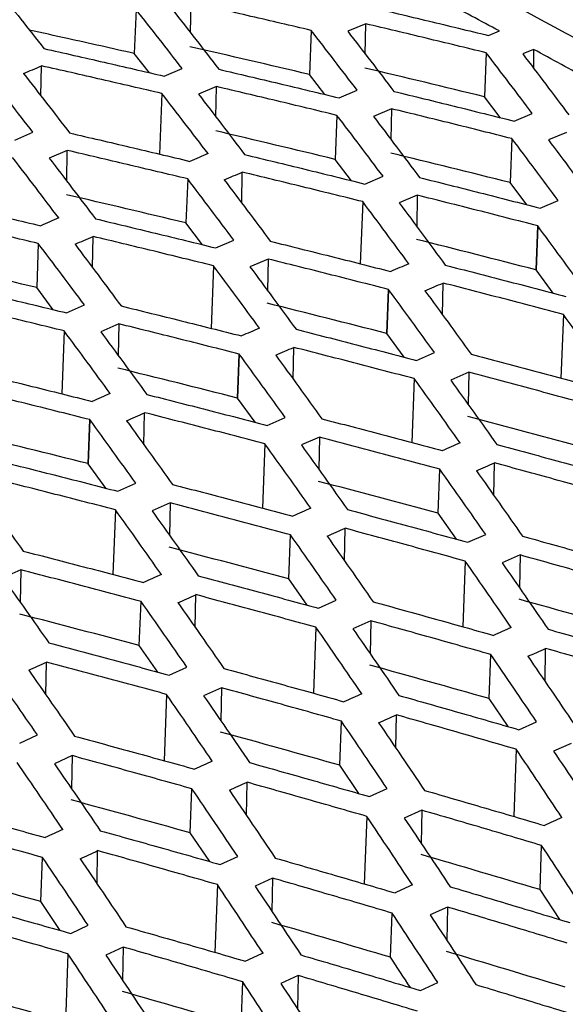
# Model space of a CAD drawing. Header units: millimetres. Extents: x -0.44 to 1.31, y -0.87 to 1.29.
# Tile 104 of 182: x 1.0707 to 1.0815, y -0.4769 to -0.4572. Entities that reach past the tile are written whole.
import ezdxf

# ---------------------------------------------------------------- set-up
doc = ezdxf.new("R2010")
doc.units = ezdxf.units.MM

msp = doc.modelspace()

# ---------------------------------------------------------------- linework, layer by layer
at = {"color": 7, "linetype": 'Continuous', "lineweight": 25}
for p, q in [((1.074069, -0.456878), (1.074058, -0.457474)), ((1.072977, -0.457016), (1.072943, -0.457895)), ((1.077562, -0.457302), (1.077202, -0.457452)), ((1.07755, -0.457905), (1.077562, -0.457302)), ((1.076471, -0.457434), (1.076437, -0.458312)), ((1.08001, -0.457535), (1.080227, -0.457445)), ((1.073243, -0.458278), (1.072943, -0.457895)), ((1.079964, -0.45788), (1.07993, -0.458758)), ((1.080911, -0.457813), (1.080693, -0.457904)), ((1.080911, -0.457813), (1.080907, -0.458186)), ((1.07108, -0.45874), (1.071091, -0.45814)), ((1.073539, -0.458346), (1.073898, -0.458193)), ((1.076746, -0.458712), (1.076437, -0.458312)), ((1.073493, -0.458692), (1.073446, -0.459902)), ((1.074584, -0.458554), (1.074224, -0.458707)), ((1.074572, -0.459162), (1.074584, -0.458554)), ((1.077032, -0.45878), (1.077392, -0.458629)), ((1.080246, -0.459174), (1.07993, -0.458758)), ((1.078076, -0.458997), (1.077715, -0.459149)), ((1.078076, -0.458997), (1.078064, -0.459611)), ((1.076986, -0.459128), (1.076953, -0.460006)), ((1.080524, -0.459243), (1.080885, -0.459092)), ((1.070561, -0.459621), (1.07092, -0.459466)), ((1.081567, -0.459467), (1.081206, -0.459618)), ((1.080479, -0.459592), (1.080445, -0.46047)), ((1.071605, -0.459827), (1.071246, -0.459982)), ((1.071594, -0.460438), (1.071605, -0.459827)), ((1.077274, -0.460431), (1.076953, -0.460006)), ((1.075086, -0.460878), (1.075098, -0.46026)), ((1.074008, -0.460395), (1.073974, -0.461274)), ((1.077546, -0.460498), (1.077907, -0.460344)), ((1.080774, -0.46091), (1.080445, -0.46047)), ((1.077501, -0.460849), (1.077453, -0.46209)), ((1.07859, -0.46072), (1.078228, -0.460873)), ((1.07859, -0.46072), (1.078578, -0.461344)), ((1.081038, -0.460977), (1.081399, -0.460825)), ((1.074301, -0.461708), (1.073974, -0.461274)), ((1.080992, -0.461331), (1.080958, -0.46221)), ((1.080993, -0.461332), (1.080959, -0.46221)), ((1.08096, -0.46221), (1.080993, -0.461332)), ((1.072107, -0.462164), (1.072119, -0.461543)), ((1.074568, -0.461772), (1.074928, -0.461617)), ((1.071028, -0.461684), (1.070995, -0.462562)), ((1.075611, -0.461993), (1.07525, -0.462148)), ((1.075611, -0.461993), (1.075599, -0.462621)), ((1.074522, -0.462127), (1.074474, -0.463376)), ((1.0813, -0.462675), (1.08096, -0.46221)), ((1.071326, -0.463004), (1.070995, -0.462562)), ((1.078014, -0.462599), (1.07798, -0.463478)), ((1.07798, -0.463478), (1.078014, -0.4626)), ((1.077981, -0.463478), (1.078015, -0.4626)), ((1.079092, -0.463105), (1.079104, -0.462472)), ((1.071589, -0.463067), (1.071949, -0.46291)), ((1.081506, -0.4631), (1.081457, -0.464368)), ((1.072633, -0.463286), (1.072273, -0.463444)), ((1.072633, -0.463286), (1.07262, -0.463917)), ((1.071542, -0.463426), (1.071494, -0.464682)), ((1.078326, -0.463952), (1.077981, -0.463478)), ((1.076113, -0.464392), (1.076125, -0.463755)), ((1.075034, -0.463887), (1.075001, -0.464766)), ((1.075001, -0.464766), (1.075035, -0.463888)), ((1.075002, -0.464767), (1.075036, -0.463888)), ((1.078573, -0.464015), (1.078934, -0.46386)), ((1.078527, -0.464378), (1.078478, -0.465654)), ((1.079616, -0.464251), (1.079256, -0.464407)), ((1.079616, -0.464251), (1.079604, -0.464893)), ((1.075352, -0.465248), (1.075002, -0.464767)), ((1.073134, -0.465698), (1.073147, -0.465058)), ((1.075594, -0.46531), (1.075954, -0.465153)), ((1.072054, -0.465196), (1.072021, -0.466074)), ((1.072021, -0.466075), (1.072055, -0.465196)), ((1.072022, -0.466075), (1.072056, -0.465196)), ((1.076638, -0.465545), (1.076278, -0.465702)), ((1.076638, -0.465545), (1.076625, -0.466189)), ((1.075547, -0.465676), (1.075498, -0.46696)), ((1.072375, -0.466564), (1.072022, -0.466075)), ((1.080116, -0.466708), (1.080129, -0.466059)), ((1.079004, -0.467063), (1.079038, -0.466184)), ((1.072615, -0.466625), (1.072974, -0.466465)), ((1.073659, -0.466858), (1.0733, -0.467018)), ((1.073659, -0.466858), (1.073646, -0.467505)), ((1.072567, -0.466995), (1.072517, -0.468286)), ((1.079369, -0.467581), (1.079004, -0.467063)), ((1.076024, -0.468371), (1.076058, -0.467492)), ((1.077137, -0.468014), (1.07715, -0.467363)), ((1.079596, -0.467643), (1.079955, -0.467486)), ((1.08064, -0.467895), (1.080282, -0.468052)), ((1.08064, -0.467895), (1.080627, -0.46855)), ((1.079548, -0.468018), (1.079498, -0.469328)), ((1.070679, -0.468192), (1.070322, -0.468353)), ((1.070679, -0.468192), (1.070667, -0.46884)), ((1.076393, -0.468897), (1.076024, -0.468371)), ((1.074158, -0.469339), (1.07417, -0.468686)), ((1.073043, -0.4697), (1.073077, -0.468821)), ((1.076617, -0.468957), (1.076974, -0.468799)), ((1.077661, -0.469209), (1.077304, -0.469367)), ((1.077661, -0.469209), (1.077648, -0.469865)), ((1.076568, -0.469337), (1.076517, -0.470653)), ((1.073415, -0.470232), (1.073043, -0.4697)), ((1.080023, -0.47076), (1.080057, -0.46988)), ((1.081138, -0.470419), (1.081151, -0.469759)), ((1.071178, -0.470684), (1.071191, -0.470031)), ((1.073637, -0.470292), (1.073992, -0.470131)), ((1.074681, -0.470543), (1.074327, -0.470703)), ((1.074681, -0.470543), (1.074669, -0.471201)), ((1.073586, -0.470675), (1.073536, -0.471998)), ((1.080404, -0.471319), (1.080023, -0.47076)), ((1.077042, -0.472088), (1.077076, -0.471209)), ((1.078159, -0.471744), (1.078172, -0.471083)), ((1.080616, -0.47138), (1.08097, -0.471223)), ((1.070656, -0.471646), (1.07101, -0.471484)), ((1.081661, -0.471652), (1.081309, -0.471809)), ((1.080565, -0.471771), (1.080513, -0.473111)), ((1.071702, -0.471897), (1.071349, -0.472059)), ((1.071702, -0.471897), (1.071689, -0.472555)), ((1.077426, -0.472654), (1.077042, -0.472088)), ((1.075179, -0.473089), (1.075192, -0.472427)), ((1.074061, -0.473438), (1.074094, -0.472558)), ((1.077636, -0.472714), (1.077988, -0.472555)), ((1.078682, -0.472986), (1.078331, -0.473144)), ((1.078682, -0.472986), (1.078669, -0.47365)), ((1.077583, -0.473109), (1.077532, -0.474456)), ((1.074447, -0.474009), (1.074061, -0.473438)), ((1.072199, -0.474454), (1.072212, -0.473792)), ((1.081038, -0.474569), (1.081071, -0.473689)), ((1.071078, -0.474807), (1.071112, -0.473927)), ((1.074656, -0.474068), (1.075006, -0.473908)), ((1.075702, -0.47434), (1.075353, -0.4745)), ((1.075702, -0.47434), (1.075689, -0.475005)), ((1.074601, -0.474468), (1.07455, -0.475821)), ((1.081432, -0.475167), (1.081038, -0.474569)), ((1.071466, -0.475384), (1.071078, -0.474807)), ((1.079192, -0.474917), (1.078844, -0.475075)), ((1.079192, -0.474917), (1.079179, -0.475583)), ((1.078056, -0.475918), (1.07809, -0.475038)), ((1.071675, -0.475442), (1.072022, -0.475281)), ((1.072722, -0.475715), (1.072375, -0.475876)), ((1.072722, -0.475715), (1.072709, -0.476379)), ((1.071619, -0.475848), (1.071567, -0.477205)), ((1.076212, -0.476281), (1.075866, -0.476441)), ((1.076212, -0.476281), (1.076199, -0.476947)), ((1.075073, -0.477288), (1.075107, -0.476407)), ((1.078653, -0.476581), (1.078998, -0.476423))]:
    msp.add_line(p, q, dxfattribs=at)
for points, knots in [([(1.220002, -0.433911), (1.196939, -0.43888), (1.173615, -0.445461), (1.126734, -0.461765), (1.103176, -0.471488), (1.079648, -0.482721)], [0, 0, 0, 0, 0.5, 0.5, 1, 1, 1, 1]), ([(1.071977, -0.452576), (1.074194, -0.453651), (1.076411, -0.45477), (1.080847, -0.457092), (1.083065, -0.458296), (1.089713, -0.462031), (1.094139, -0.464688), (1.098558, -0.467512)], [0, 0, 0, 0, 0.25, 0.25, 0.5, 0.5, 1, 1, 1, 1]), ([(1.080227, -0.457445), (1.079858, -0.457248), (1.07912, -0.456853), (1.078013, -0.456269), (1.077275, -0.455886), (1.076905, -0.455694)], [0, 0, 0, 0, 0.333139, 0.666469, 1, 1, 1, 1]), ([(1.07022, -0.456633), (1.070373, -0.456826), (1.07068, -0.457211), (1.070986, -0.457601), (1.071139, -0.457796)], [0, 0, 0, 0, 0.500497, 1, 1, 1, 1]), ([(1.076471, -0.457434), (1.076071, -0.45734), (1.07527, -0.457152), (1.07447, -0.456969), (1.074069, -0.456878)], [0, 0, 0, 0, 0.499601, 1, 1, 1, 1]), ([(1.073898, -0.458193), (1.073745, -0.457996), (1.073438, -0.457601), (1.073131, -0.457211), (1.072977, -0.457016)], [0, 0, 0, 0, 0.499551, 1, 1, 1, 1]), ([(1.073711, -0.457028), (1.073865, -0.457224), (1.074171, -0.457615), (1.074477, -0.458011), (1.07463, -0.458209)], [0, 0, 0, 0, 0.500442, 1, 1, 1, 1]), ([(1.077608, -0.456959), (1.078009, -0.457054), (1.078809, -0.457244), (1.07961, -0.457438), (1.08001, -0.457535)], [0, 0, 0, 0, 0.500331, 1, 1, 1, 1]), ([(1.079964, -0.45788), (1.079564, -0.457783), (1.078763, -0.457588), (1.077962, -0.457397), (1.077562, -0.457302)], [0, 0, 0, 0, 0.499681, 1, 1, 1, 1]), ([(1.06087, -0.488072), (1.061959, -0.487918), (1.064157, -0.487608), (1.067484, -0.487149), (1.070869, -0.48669), (1.074265, -0.48624), (1.076812, -0.485908), (1.078351, -0.485712), (1.078909, -0.48564), (1.079729, -0.485511), (1.080926, -0.485254), (1.082149, -0.484856), (1.082895, -0.484543), (1.08323, -0.484384), (1.083443, -0.484282), (1.083799, -0.484113), (1.084317, -0.483866), (1.084955, -0.483563), (1.085594, -0.483261), (1.087724, -0.482254), (1.094752, -0.478971), (1.102932, -0.475303), (1.110768, -0.471928), (1.114856, -0.470199), (1.118943, -0.4685), (1.12303, -0.466832), (1.127115, -0.465195), (1.131199, -0.46359), (1.135282, -0.462015), (1.139363, -0.460473), (1.143442, -0.45896), (1.14616, -0.457977), (1.147519, -0.457486)], [0, 0, 0, 0, 0.030446, 0.061437, 0.092974, 0.125056, 0.156321, 0.164137, 0.168038, 0.171917, 0.187328, 0.202868, 0.210653, 0.213204, 0.215118, 0.218468, 0.226284, 0.2341, 0.241916, 0.249732, 0.312266, 0.499829, 0.549846, 0.599863, 0.64988, 0.699897, 0.749914, 0.799931, 0.849949, 0.899966, 0.949983, 1, 1, 1, 1]), ([(1.072943, -0.457895), (1.072498, -0.457794), (1.0718, -0.457637), (1.071102, -0.457484), (1.070848, -0.457428)], [0, 0, 0, 0, 0.637267, 1, 1, 1, 1]), ([(1.077392, -0.458629), (1.077239, -0.458428), (1.076932, -0.458028), (1.076625, -0.457632), (1.076471, -0.457434)], [0, 0, 0, 0, 0.499632, 1, 1, 1, 1]), ([(1.077202, -0.457452), (1.077356, -0.457651), (1.077662, -0.458047), (1.077969, -0.458449), (1.078122, -0.45865)], [0, 0, 0, 0, 0.500356, 1, 1, 1, 1]), ([(1.071139, -0.457796), (1.071539, -0.457886), (1.072339, -0.458067), (1.07314, -0.458253), (1.073539, -0.458346)], [0, 0, 0, 0, 0.500402, 1, 1, 1, 1]), ([(1.080885, -0.459092), (1.080732, -0.458889), (1.080425, -0.458482), (1.080118, -0.458081), (1.079964, -0.45788)], [0, 0, 0, 0, 0.499743, 1, 1, 1, 1]), ([(1.080693, -0.457904), (1.080847, -0.458105), (1.081153, -0.458507), (1.08146, -0.458914), (1.081613, -0.459118)], [0, 0, 0, 0, 0.5002393, 1, 1, 1, 1]), ([(1.084233, -0.459642), (1.083864, -0.459436), (1.083126, -0.459024), (1.082018, -0.458414), (1.08128, -0.458014), (1.080911, -0.457813)], [0, 0, 0, 0, 0.333244, 0.666574, 1, 1, 1, 1]), ([(1.07092, -0.459466), (1.070766, -0.459268), (1.070459, -0.458872), (1.070152, -0.45848), (1.069998, -0.458284)], [0, 0, 0, 0, 0.499553, 1, 1, 1, 1]), ([(1.070733, -0.458293), (1.070887, -0.45849), (1.071193, -0.458883), (1.071499, -0.45928), (1.071652, -0.459479)], [0, 0, 0, 0, 0.500441, 1, 1, 1, 1]), ([(1.073493, -0.458692), (1.073093, -0.458599), (1.072292, -0.458413), (1.071492, -0.458231), (1.071091, -0.45814)], [0, 0, 0, 0, 0.499605, 1, 1, 1, 1]), ([(1.07463, -0.458209), (1.075031, -0.458303), (1.075832, -0.458491), (1.076632, -0.458684), (1.077032, -0.45878)], [0, 0, 0, 0, 0.500325, 1, 1, 1, 1]), ([(1.074414, -0.459891), (1.074261, -0.45969), (1.073954, -0.459288), (1.073647, -0.458891), (1.073493, -0.458692)], [0, 0, 0, 0, 0.4996317, 1, 1, 1, 1]), ([(1.076986, -0.459128), (1.076586, -0.459031), (1.075785, -0.458838), (1.074984, -0.458649), (1.074584, -0.458554)], [0, 0, 0, 0, 0.499687, 1, 1, 1, 1]), ([(1.078122, -0.45865), (1.078522, -0.458747), (1.079323, -0.458943), (1.080124, -0.459143), (1.080524, -0.459243)], [0, 0, 0, 0, 0.500219, 1, 1, 1, 1]), ([(1.074224, -0.458707), (1.074378, -0.458906), (1.074684, -0.459305), (1.074991, -0.459708), (1.075144, -0.45991)], [0, 0, 0, 0, 0.500358, 1, 1, 1, 1]), ([(1.080479, -0.459592), (1.080078, -0.459491), (1.079278, -0.459291), (1.078477, -0.459095), (1.078076, -0.458997)], [0, 0, 0, 0, 0.499798, 1, 1, 1, 1]), ([(1.077907, -0.460344), (1.077754, -0.460141), (1.077447, -0.459733), (1.07714, -0.459329), (1.076986, -0.459128)], [0, 0, 0, 0, 0.499739, 1, 1, 1, 1]), ([(1.077715, -0.459149), (1.077869, -0.459351), (1.078175, -0.459755), (1.078482, -0.460164), (1.078635, -0.460368)], [0, 0, 0, 0, 0.5002441, 1, 1, 1, 1]), ([(1.071652, -0.459479), (1.072053, -0.459572), (1.072853, -0.459759), (1.073654, -0.45995), (1.074054, -0.460045)], [0, 0, 0, 0, 0.5003225, 1, 1, 1, 1]), ([(1.081399, -0.460825), (1.081246, -0.460619), (1.080939, -0.460205), (1.080632, -0.459796), (1.080479, -0.459592)], [0, 0, 0, 0, 0.499879, 1, 1, 1, 1]), ([(1.081206, -0.459618), (1.081359, -0.459822), (1.081666, -0.460232), (1.081973, -0.460647), (1.082126, -0.460854)], [0, 0, 0, 0, 0.498791, 1, 1, 1, 1]), ([(1.074008, -0.460395), (1.073608, -0.4603), (1.072807, -0.460108), (1.072006, -0.459921), (1.071605, -0.459827)], [0, 0, 0, 0, 0.499688, 1, 1, 1, 1]), ([(1.071435, -0.461174), (1.071281, -0.460972), (1.070975, -0.460568), (1.070668, -0.460169), (1.070514, -0.45997)], [0, 0, 0, 0, 0.499636, 1, 1, 1, 1]), ([(1.071246, -0.459982), (1.0714, -0.460182), (1.071706, -0.460583), (1.072013, -0.460987), (1.072166, -0.46119)], [0, 0, 0, 0, 0.500355, 1, 1, 1, 1]), ([(1.075144, -0.45991), (1.075544, -0.460006), (1.076345, -0.4602), (1.077146, -0.460398), (1.077546, -0.460498)], [0, 0, 0, 0, 0.500215, 1, 1, 1, 1]), ([(1.077501, -0.460849), (1.0771, -0.46075), (1.076299, -0.460551), (1.075498, -0.460357), (1.075098, -0.46026)], [0, 0, 0, 0, 0.499801, 1, 1, 1, 1]), ([(1.074928, -0.461617), (1.074775, -0.461412), (1.074468, -0.461003), (1.074161, -0.460598), (1.074008, -0.460395)], [0, 0, 0, 0, 0.499741, 1, 1, 1, 1]), ([(1.074737, -0.460414), (1.074891, -0.460617), (1.075197, -0.461022), (1.075504, -0.461433), (1.075657, -0.461638)], [0, 0, 0, 0, 0.500244, 1, 1, 1, 1]), ([(1.078635, -0.460368), (1.079036, -0.460468), (1.079837, -0.460669), (1.080637, -0.460875), (1.081038, -0.460977)], [0, 0, 0, 0, 0.5000782, 1, 1, 1, 1]), ([(1.068674, -0.460769), (1.069075, -0.460861), (1.069875, -0.461046), (1.070675, -0.461235), (1.071075, -0.46133)], [0, 0, 0, 0, 0.500326, 1, 1, 1, 1]), ([(1.078421, -0.462088), (1.078267, -0.46188), (1.077961, -0.461465), (1.077654, -0.461055), (1.077501, -0.460849)], [0, 0, 0, 0, 0.499878, 1, 1, 1, 1]), ([(1.080993, -0.461332), (1.080591, -0.461228), (1.07979, -0.461022), (1.078989, -0.46082), (1.07859, -0.46072)], [0, 0, 0, 0, 0.501258, 1, 1, 1, 1]), ([(1.078228, -0.460873), (1.078381, -0.461078), (1.078688, -0.46149), (1.078995, -0.461906), (1.079149, -0.462114)], [0, 0, 0, 0, 0.4987397, 1, 1, 1, 1]), ([(1.071028, -0.461684), (1.070628, -0.461589), (1.069828, -0.461399), (1.069027, -0.461213), (1.068627, -0.461121)], [0, 0, 0, 0, 0.499683, 1, 1, 1, 1]), ([(1.072166, -0.46119), (1.072566, -0.461286), (1.073367, -0.461478), (1.074167, -0.461674), (1.074568, -0.461772)], [0, 0, 0, 0, 0.500217, 1, 1, 1, 1]), ([(1.081913, -0.462587), (1.08176, -0.462377), (1.081454, -0.461957), (1.081147, -0.46154), (1.080993, -0.461332)], [0, 0, 0, 0, 0.498742, 1, 1, 1, 1]), ([(1.074522, -0.462127), (1.074121, -0.462029), (1.073321, -0.461832), (1.07252, -0.461639), (1.072119, -0.461543)], [0, 0, 0, 0, 0.499799, 1, 1, 1, 1]), ([(1.075657, -0.461638), (1.076058, -0.461738), (1.076858, -0.461937), (1.077659, -0.46214), (1.078059, -0.462242)], [0, 0, 0, 0, 0.500077, 1, 1, 1, 1]), ([(1.071949, -0.46291), (1.071795, -0.462704), (1.071489, -0.462293), (1.071182, -0.461887), (1.071028, -0.461684)], [0, 0, 0, 0, 0.499747, 1, 1, 1, 1]), ([(1.07176, -0.461699), (1.071913, -0.461903), (1.072219, -0.46231), (1.072526, -0.462722), (1.072679, -0.462928)], [0, 0, 0, 0, 0.500238, 1, 1, 1, 1]), ([(1.078014, -0.4626), (1.077613, -0.462497), (1.076812, -0.462292), (1.076011, -0.462092), (1.075611, -0.461993)], [0, 0, 0, 0, 0.501266, 1, 1, 1, 1]), ([(1.075441, -0.463371), (1.075288, -0.463162), (1.074982, -0.462746), (1.074675, -0.462333), (1.074522, -0.462127)], [0, 0, 0, 0, 0.499881, 1, 1, 1, 1]), ([(1.07525, -0.462148), (1.075403, -0.462354), (1.07571, -0.462767), (1.076017, -0.463185), (1.07617, -0.463394)], [0, 0, 0, 0, 0.4986818, 1, 1, 1, 1]), ([(1.079149, -0.462115), (1.07955, -0.462218), (1.080351, -0.462424), (1.081152, -0.462635), (1.081552, -0.462741)], [0, 0, 0, 0, 0.50126, 1, 1, 1, 1]), ([(1.069187, -0.462489), (1.069588, -0.462585), (1.070388, -0.462775), (1.071189, -0.46297), (1.071589, -0.463067)], [0, 0, 0, 0, 0.500223, 1, 1, 1, 1]), ([(1.078934, -0.46386), (1.078781, -0.463649), (1.078475, -0.463227), (1.078168, -0.462809), (1.078015, -0.4626)], [0, 0, 0, 0, 0.4987335, 1, 1, 1, 1]), ([(1.081506, -0.4631), (1.081106, -0.462994), (1.080305, -0.462782), (1.079504, -0.462575), (1.079104, -0.462472)], [0, 0, 0, 0, 0.500122, 1, 1, 1, 1]), ([(1.078743, -0.462626), (1.078896, -0.462835), (1.079203, -0.463254), (1.079509, -0.463677), (1.079663, -0.463889)], [0, 0, 0, 0, 0.499923, 1, 1, 1, 1]), ([(1.071542, -0.463426), (1.071142, -0.463328), (1.070341, -0.463132), (1.069541, -0.462942), (1.06914, -0.462846)], [0, 0, 0, 0, 0.499792, 1, 1, 1, 1]), ([(1.072679, -0.462928), (1.073079, -0.463027), (1.07388, -0.463224), (1.07468, -0.463426), (1.075081, -0.463527)], [0, 0, 0, 0, 0.500082, 1, 1, 1, 1]), ([(1.082424, -0.464376), (1.082271, -0.464162), (1.081965, -0.463735), (1.081659, -0.463312), (1.081506, -0.4631)], [0, 0, 0, 0, 0.500199, 1, 1, 1, 1]), ([(1.075035, -0.463888), (1.074634, -0.463786), (1.073833, -0.463583), (1.073032, -0.463385), (1.072633, -0.463286)], [0, 0, 0, 0, 0.501269, 1, 1, 1, 1]), ([(1.076171, -0.463395), (1.076572, -0.463497), (1.077373, -0.463702), (1.078174, -0.463911), (1.078573, -0.464015)], [0, 0, 0, 0, 0.501318, 1, 1, 1, 1]), ([(1.072461, -0.464673), (1.072308, -0.464464), (1.072002, -0.464046), (1.071695, -0.463632), (1.071542, -0.463426)], [0, 0, 0, 0, 0.49989, 1, 1, 1, 1]), ([(1.072273, -0.463444), (1.072425, -0.46365), (1.072732, -0.464065), (1.073039, -0.464484), (1.073192, -0.464694)], [0, 0, 0, 0, 0.498623, 1, 1, 1, 1]), ([(1.078527, -0.464378), (1.078127, -0.464273), (1.077326, -0.464063), (1.076526, -0.463858), (1.076125, -0.463755)], [0, 0, 0, 0, 0.500119, 1, 1, 1, 1]), ([(1.075954, -0.465153), (1.075802, -0.464941), (1.075495, -0.464517), (1.075189, -0.464098), (1.075035, -0.463888)], [0, 0, 0, 0, 0.498731, 1, 1, 1, 1]), ([(1.075765, -0.463912), (1.075918, -0.464122), (1.076225, -0.464542), (1.076531, -0.464966), (1.076684, -0.465179)], [0, 0, 0, 0, 0.499918, 1, 1, 1, 1]), ([(1.079663, -0.463889), (1.080063, -0.463994), (1.080863, -0.464206), (1.081663, -0.464422), (1.082064, -0.46453)], [0, 0, 0, 0, 0.499756, 1, 1, 1, 1]), ([(1.069701, -0.464238), (1.070101, -0.464336), (1.070901, -0.464531), (1.071701, -0.464732), (1.072101, -0.464832)], [0, 0, 0, 0, 0.500091, 1, 1, 1, 1]), ([(1.079445, -0.465659), (1.079292, -0.465444), (1.078986, -0.465015), (1.07868, -0.46459), (1.078527, -0.464378)], [0, 0, 0, 0, 0.500201, 1, 1, 1, 1]), ([(1.082017, -0.464896), (1.081617, -0.464787), (1.080817, -0.46457), (1.080016, -0.464358), (1.079616, -0.464251)], [0, 0, 0, 0, 0.500259, 1, 1, 1, 1]), ([(1.079256, -0.464407), (1.079409, -0.464619), (1.079716, -0.465045), (1.080022, -0.465475), (1.080175, -0.46569)], [0, 0, 0, 0, 0.499783, 1, 1, 1, 1]), ([(1.072055, -0.465196), (1.071654, -0.465095), (1.070853, -0.464894), (1.070053, -0.464698), (1.069653, -0.4646)], [0, 0, 0, 0, 0.5012607, 1, 1, 1, 1]), ([(1.073192, -0.464694), (1.073594, -0.464796), (1.074394, -0.464999), (1.075195, -0.465207), (1.075594, -0.46531)], [0, 0, 0, 0, 0.501378, 1, 1, 1, 1]), ([(1.075547, -0.465676), (1.075147, -0.465572), (1.074347, -0.465364), (1.073547, -0.46516), (1.073147, -0.465058)], [0, 0, 0, 0, 0.50011, 1, 1, 1, 1]), ([(1.073164, -0.481851), (1.073834, -0.481528), (1.075173, -0.480881), (1.077183, -0.479922), (1.079192, -0.478972), (1.081201, -0.478031), (1.08321, -0.477099), (1.085219, -0.476176), (1.087228, -0.475262), (1.089237, -0.474356), (1.091246, -0.47346), (1.093255, -0.472573), (1.095264, -0.471695), (1.097273, -0.470826), (1.099281, -0.469966), (1.10129, -0.469115), (1.103299, -0.468273), (1.105307, -0.46744), (1.107316, -0.466616), (1.109324, -0.465801), (1.110663, -0.465265), (1.111332, -0.464997)], [0, 0, 0, 0, 0.05265, 0.105293, 0.15793, 0.210563, 0.263191, 0.315817, 0.368439, 0.42106, 0.47368, 0.5263, 0.578921, 0.631543, 0.684167, 0.736794, 0.789424, 0.842059, 0.8947, 0.947347, 1, 1, 1, 1]), ([(1.072974, -0.466465), (1.072821, -0.466253), (1.072515, -0.465828), (1.072209, -0.465407), (1.072055, -0.465196)], [0, 0, 0, 0, 0.498739, 1, 1, 1, 1]), ([(1.072787, -0.465217), (1.07294, -0.465428), (1.073247, -0.465849), (1.073553, -0.466275), (1.073706, -0.466488)], [0, 0, 0, 0, 0.499909, 1, 1, 1, 1]), ([(1.076684, -0.465179), (1.077084, -0.465283), (1.077885, -0.465493), (1.078685, -0.465708), (1.079085, -0.465815)], [0, 0, 0, 0, 0.499762, 1, 1, 1, 1]), ([(1.079038, -0.466184), (1.078638, -0.466076), (1.077838, -0.465861), (1.077038, -0.46565), (1.076638, -0.465545)], [0, 0, 0, 0, 0.500253, 1, 1, 1, 1]), ([(1.076465, -0.466962), (1.076312, -0.466746), (1.076006, -0.466315), (1.0757, -0.465889), (1.075547, -0.465676)], [0, 0, 0, 0, 0.500208, 1, 1, 1, 1]), ([(1.076278, -0.465702), (1.076431, -0.465916), (1.076737, -0.466343), (1.077044, -0.466774), (1.077197, -0.46699)], [0, 0, 0, 0, 0.499777, 1, 1, 1, 1]), ([(1.080175, -0.46569), (1.080575, -0.465799), (1.081375, -0.466016), (1.082175, -0.466237), (1.082575, -0.466348)], [0, 0, 0, 0, 0.499645, 1, 1, 1, 1]), ([(1.070214, -0.466014), (1.070615, -0.466115), (1.071416, -0.466316), (1.072216, -0.466522), (1.072615, -0.466625)], [0, 0, 0, 0, 0.501434, 1, 1, 1, 1]), ([(1.082528, -0.46672), (1.082128, -0.466609), (1.081328, -0.466386), (1.080528, -0.466168), (1.080129, -0.466059)], [0, 0, 0, 0, 0.5003639, 1, 1, 1, 1]), ([(1.079955, -0.467486), (1.079802, -0.467268), (1.079496, -0.466831), (1.079191, -0.4664), (1.079038, -0.466184)], [0, 0, 0, 0, 0.5003165, 1, 1, 1, 1]), ([(1.079769, -0.466215), (1.079922, -0.466431), (1.080228, -0.466864), (1.080535, -0.467301), (1.080688, -0.467519)], [0, 0, 0, 0, 0.499674, 1, 1, 1, 1]), ([(1.069809, -0.466543), (1.069962, -0.466754), (1.070268, -0.467177), (1.070575, -0.467605), (1.070728, -0.467818)], [0, 0, 0, 0, 0.499894, 1, 1, 1, 1]), ([(1.072567, -0.466995), (1.072167, -0.466891), (1.071367, -0.466685), (1.070567, -0.466483), (1.070167, -0.466382)], [0, 0, 0, 0, 0.500097, 1, 1, 1, 1]), ([(1.073706, -0.466488), (1.074106, -0.466593), (1.074906, -0.466801), (1.075706, -0.467013), (1.076106, -0.46712)], [0, 0, 0, 0, 0.499773, 1, 1, 1, 1]), ([(1.076058, -0.467492), (1.075658, -0.467386), (1.074858, -0.467172), (1.074058, -0.466963), (1.073659, -0.466858)], [0, 0, 0, 0, 0.500242, 1, 1, 1, 1]), ([(1.073484, -0.468284), (1.073331, -0.468068), (1.073025, -0.467636), (1.07272, -0.467208), (1.072567, -0.466995)], [0, 0, 0, 0, 0.500221, 1, 1, 1, 1]), ([(1.0733, -0.467018), (1.073453, -0.467232), (1.073759, -0.46766), (1.074066, -0.468093), (1.074219, -0.46831)], [0, 0, 0, 0, 0.499765, 1, 1, 1, 1]), ([(1.077197, -0.46699), (1.077597, -0.467098), (1.078396, -0.467313), (1.079196, -0.467533), (1.079596, -0.467643)], [0, 0, 0, 0, 0.499654, 1, 1, 1, 1]), ([(1.076974, -0.468799), (1.076821, -0.46858), (1.076516, -0.468142), (1.076211, -0.467709), (1.076058, -0.467492)], [0, 0, 0, 0, 0.500326, 1, 1, 1, 1]), ([(1.076791, -0.467521), (1.076944, -0.467738), (1.07725, -0.468171), (1.077556, -0.46861), (1.07771, -0.468829)], [0, 0, 0, 0, 0.4996647, 1, 1, 1, 1]), ([(1.079548, -0.468018), (1.079148, -0.467908), (1.078349, -0.467687), (1.077549, -0.467471), (1.07715, -0.467363)], [0, 0, 0, 0, 0.500355, 1, 1, 1, 1]), ([(1.080688, -0.467519), (1.081087, -0.46763), (1.081887, -0.467853), (1.082686, -0.468079), (1.083086, -0.468193)], [0, 0, 0, 0, 0.499565, 1, 1, 1, 1]), ([(1.070728, -0.467818), (1.071127, -0.467921), (1.071927, -0.468128), (1.072726, -0.468339), (1.073126, -0.468444)], [0, 0, 0, 0, 0.499788, 1, 1, 1, 1]), ([(1.083037, -0.468572), (1.082637, -0.468458), (1.081838, -0.46823), (1.081039, -0.468007), (1.08064, -0.467895)], [0, 0, 0, 0, 0.50044, 1, 1, 1, 1]), ([(1.080463, -0.46934), (1.08031, -0.469119), (1.080006, -0.468676), (1.0797, -0.468237), (1.079548, -0.468018)], [0, 0, 0, 0, 0.500404, 1, 1, 1, 1]), ([(1.080282, -0.468052), (1.080435, -0.468271), (1.080741, -0.46871), (1.081047, -0.469154), (1.0812, -0.469376)], [0, 0, 0, 0, 0.499591, 1, 1, 1, 1]), ([(1.073077, -0.468821), (1.072677, -0.468715), (1.071878, -0.468503), (1.071079, -0.468296), (1.070679, -0.468192)], [0, 0, 0, 0, 0.500226, 1, 1, 1, 1]), ([(1.074219, -0.46831), (1.074618, -0.468417), (1.075417, -0.46863), (1.076217, -0.468848), (1.076617, -0.468957)], [0, 0, 0, 0, 0.499667, 1, 1, 1, 1]), ([(1.070322, -0.468353), (1.070475, -0.468568), (1.070781, -0.468998), (1.071087, -0.469432), (1.07124, -0.46965)], [0, 0, 0, 0, 0.499747, 1, 1, 1, 1]), ([(1.076568, -0.469337), (1.076168, -0.469227), (1.075369, -0.469008), (1.07457, -0.468794), (1.07417, -0.468686)], [0, 0, 0, 0, 0.50034, 1, 1, 1, 1]), ([(1.073992, -0.470131), (1.07384, -0.469912), (1.073535, -0.469473), (1.07323, -0.469038), (1.073077, -0.468821)], [0, 0, 0, 0, 0.500342, 1, 1, 1, 1]), ([(1.073813, -0.468846), (1.073966, -0.469064), (1.074272, -0.469499), (1.074578, -0.469939), (1.074731, -0.470159)], [0, 0, 0, 0, 0.49965, 1, 1, 1, 1]), ([(1.07771, -0.468829), (1.078109, -0.468939), (1.078908, -0.46916), (1.079707, -0.469385), (1.080107, -0.469498)], [0, 0, 0, 0, 0.499577, 1, 1, 1, 1]), ([(1.080057, -0.46988), (1.079657, -0.469767), (1.078859, -0.469541), (1.07806, -0.469319), (1.077661, -0.469209)], [0, 0, 0, 0, 0.5004276, 1, 1, 1, 1]), ([(1.077482, -0.470663), (1.077329, -0.470441), (1.077025, -0.469996), (1.07672, -0.469556), (1.076568, -0.469337)], [0, 0, 0, 0, 0.500416, 1, 1, 1, 1]), ([(1.077304, -0.469367), (1.077457, -0.469587), (1.077763, -0.470028), (1.078069, -0.470473), (1.078222, -0.470696)], [0, 0, 0, 0, 0.49958, 1, 1, 1, 1]), ([(1.0812, -0.469376), (1.081599, -0.46949), (1.082398, -0.469717), (1.083196, -0.469949), (1.083596, -0.470065)], [0, 0, 0, 0, 0.499516, 1, 1, 1, 1]), ([(1.07124, -0.46965), (1.071639, -0.469755), (1.072438, -0.469967), (1.073237, -0.470183), (1.073637, -0.470292)], [0, 0, 0, 0, 0.499686, 1, 1, 1, 1]), ([(1.08097, -0.471223), (1.080818, -0.470998), (1.080513, -0.470548), (1.080209, -0.470103), (1.080057, -0.46988)], [0, 0, 0, 0, 0.5004626, 1, 1, 1, 1]), ([(1.083545, -0.470452), (1.083146, -0.470336), (1.082348, -0.470102), (1.08155, -0.469873), (1.081151, -0.469759)], [0, 0, 0, 0, 0.500481, 1, 1, 1, 1]), ([(1.073586, -0.470675), (1.073187, -0.470567), (1.072388, -0.470349), (1.07159, -0.470137), (1.071191, -0.470031)], [0, 0, 0, 0, 0.500321, 1, 1, 1, 1]), ([(1.080796, -0.469916), (1.080948, -0.470139), (1.081254, -0.470585), (1.08156, -0.471035), (1.081713, -0.471261)], [0, 0, 0, 0, 0.499539, 1, 1, 1, 1]), ([(1.07101, -0.471484), (1.070857, -0.471264), (1.070553, -0.470823), (1.070248, -0.470388), (1.070096, -0.47017)], [0, 0, 0, 0, 0.500362, 1, 1, 1, 1]), ([(1.070836, -0.470192), (1.070988, -0.47041), (1.071294, -0.470847), (1.0716, -0.471288), (1.071753, -0.471509)], [0, 0, 0, 0, 0.49963, 1, 1, 1, 1]), ([(1.074731, -0.470159), (1.07513, -0.470268), (1.075929, -0.470487), (1.076727, -0.47071), (1.077127, -0.470822)], [0, 0, 0, 0, 0.4995928, 1, 1, 1, 1]), ([(1.077076, -0.471209), (1.076677, -0.471097), (1.075879, -0.470872), (1.07508, -0.470653), (1.074681, -0.470543)], [0, 0, 0, 0, 0.500411, 1, 1, 1, 1]), ([(1.0745, -0.472006), (1.074347, -0.471783), (1.074043, -0.471337), (1.073739, -0.470896), (1.073586, -0.470675)], [0, 0, 0, 0, 0.5004344, 1, 1, 1, 1]), ([(1.074327, -0.470703), (1.074479, -0.470924), (1.074785, -0.471366), (1.075091, -0.471812), (1.075243, -0.472036)], [0, 0, 0, 0, 0.499562, 1, 1, 1, 1]), ([(1.078222, -0.470696), (1.078621, -0.470809), (1.079419, -0.471034), (1.080217, -0.471265), (1.080616, -0.47138)], [0, 0, 0, 0, 0.499531, 1, 1, 1, 1]), ([(1.077988, -0.472555), (1.077836, -0.47233), (1.077532, -0.471879), (1.077228, -0.471432), (1.077076, -0.471209)], [0, 0, 0, 0, 0.500478, 1, 1, 1, 1]), ([(1.077818, -0.471242), (1.07797, -0.471465), (1.078276, -0.471913), (1.078581, -0.472364), (1.078734, -0.47259)], [0, 0, 0, 0, 0.499524, 1, 1, 1, 1]), ([(1.080565, -0.471771), (1.080166, -0.471655), (1.079368, -0.471423), (1.07857, -0.471196), (1.078172, -0.471083)], [0, 0, 0, 0, 0.500466, 1, 1, 1, 1]), ([(1.071753, -0.471509), (1.072151, -0.471617), (1.072949, -0.471834), (1.073747, -0.472055), (1.074147, -0.472166)], [0, 0, 0, 0, 0.499613, 1, 1, 1, 1]), ([(1.081476, -0.473133), (1.081324, -0.472905), (1.08102, -0.472448), (1.080716, -0.471996), (1.080565, -0.471771)], [0, 0, 0, 0, 0.5004916, 1, 1, 1, 1]), ([(1.081309, -0.471809), (1.081461, -0.472035), (1.081767, -0.472487), (1.082072, -0.472944), (1.082225, -0.473173)], [0, 0, 0, 0, 0.499515, 1, 1, 1, 1]), ([(1.071517, -0.473369), (1.071365, -0.473145), (1.071061, -0.472698), (1.070756, -0.472255), (1.070604, -0.472034)], [0, 0, 0, 0, 0.500454, 1, 1, 1, 1]), ([(1.074094, -0.472558), (1.073695, -0.472446), (1.072898, -0.472224), (1.0721, -0.472006), (1.071702, -0.471897)], [0, 0, 0, 0, 0.500391, 1, 1, 1, 1]), ([(1.075243, -0.472036), (1.075642, -0.472148), (1.07644, -0.472371), (1.077237, -0.4726), (1.077636, -0.472714)], [0, 0, 0, 0, 0.499549, 1, 1, 1, 1]), ([(1.071349, -0.472059), (1.071501, -0.47228), (1.071807, -0.472724), (1.072112, -0.473171), (1.072265, -0.473395)], [0, 0, 0, 0, 0.499542, 1, 1, 1, 1]), ([(1.077583, -0.473109), (1.077185, -0.472994), (1.076388, -0.472765), (1.07559, -0.47254), (1.075192, -0.472427)], [0, 0, 0, 0, 0.5004469, 1, 1, 1, 1]), ([(1.075006, -0.473908), (1.074854, -0.473682), (1.07455, -0.473229), (1.074246, -0.472782), (1.074094, -0.472558)], [0, 0, 0, 0, 0.500499, 1, 1, 1, 1]), ([(1.07484, -0.472587), (1.074992, -0.472812), (1.075298, -0.47326), (1.075603, -0.473713), (1.075756, -0.47394)], [0, 0, 0, 0, 0.499504, 1, 1, 1, 1]), ([(1.078734, -0.47259), (1.079132, -0.472706), (1.07993, -0.472937), (1.080726, -0.473172), (1.081125, -0.47329)], [0, 0, 0, 0, 0.499517, 1, 1, 1, 1]), ([(1.068774, -0.472878), (1.069172, -0.472986), (1.06997, -0.473201), (1.070767, -0.47342), (1.071166, -0.47353)], [0, 0, 0, 0, 0.499629, 1, 1, 1, 1]), ([(1.081071, -0.473689), (1.080673, -0.473571), (1.079876, -0.473334), (1.07908, -0.473102), (1.078682, -0.472986)], [0, 0, 0, 0, 0.500476, 1, 1, 1, 1]), ([(1.078494, -0.474476), (1.078342, -0.474247), (1.078039, -0.473789), (1.077735, -0.473336), (1.077583, -0.473109)], [0, 0, 0, 0, 0.50051, 1, 1, 1, 1]), ([(1.078331, -0.473144), (1.078483, -0.473371), (1.078788, -0.473825), (1.079093, -0.474283), (1.079246, -0.474512)], [0, 0, 0, 0, 0.499497, 1, 1, 1, 1]), ([(1.071112, -0.473927), (1.070713, -0.473817), (1.069917, -0.473596), (1.06912, -0.47338), (1.068721, -0.473272)], [0, 0, 0, 0, 0.500375, 1, 1, 1, 1]), ([(1.072265, -0.473395), (1.072663, -0.473506), (1.07346, -0.473728), (1.074257, -0.473955), (1.074656, -0.474068)], [0, 0, 0, 0, 0.499569, 1, 1, 1, 1]), ([(1.074601, -0.474468), (1.074203, -0.474354), (1.073407, -0.474127), (1.07261, -0.473903), (1.072212, -0.473792)], [0, 0, 0, 0, 0.500428, 1, 1, 1, 1]), ([(1.08198, -0.475071), (1.081829, -0.474839), (1.081526, -0.474377), (1.081223, -0.473918), (1.081071, -0.473689)], [0, 0, 0, 0, 0.500491, 1, 1, 1, 1]), ([(1.072022, -0.475281), (1.071871, -0.475054), (1.071567, -0.4746), (1.071264, -0.474151), (1.071112, -0.473927)], [0, 0, 0, 0, 0.500516, 1, 1, 1, 1]), ([(1.071862, -0.473953), (1.072014, -0.474178), (1.072319, -0.474628), (1.072624, -0.475082), (1.072777, -0.47531)], [0, 0, 0, 0, 0.4994858, 1, 1, 1, 1]), ([(1.075756, -0.47394), (1.076154, -0.474054), (1.07695, -0.474284), (1.077746, -0.474517), (1.078145, -0.474634)], [0, 0, 0, 0, 0.499538, 1, 1, 1, 1]), ([(1.07809, -0.475038), (1.077691, -0.47492), (1.076896, -0.474686), (1.0761, -0.474455), (1.075702, -0.47434)], [0, 0, 0, 0, 0.500455, 1, 1, 1, 1]), ([(1.075511, -0.475838), (1.075359, -0.475609), (1.075056, -0.47515), (1.074753, -0.474695), (1.074601, -0.474468)], [0, 0, 0, 0, 0.50053, 1, 1, 1, 1]), ([(1.075353, -0.4745), (1.075505, -0.474727), (1.07581, -0.475183), (1.076115, -0.475642), (1.076267, -0.475872)], [0, 0, 0, 0, 0.499476, 1, 1, 1, 1]), ([(1.079246, -0.474512), (1.079644, -0.47463), (1.08044, -0.474866), (1.081235, -0.475107), (1.081633, -0.475227)], [0, 0, 0, 0, 0.499536, 1, 1, 1, 1]), ([(1.069286, -0.474775), (1.069684, -0.474885), (1.07048, -0.475105), (1.071276, -0.47533), (1.071675, -0.475442)], [0, 0, 0, 0, 0.499582, 1, 1, 1, 1]), ([(1.081577, -0.475636), (1.081179, -0.475515), (1.080384, -0.475273), (1.079589, -0.475035), (1.079192, -0.474917)], [0, 0, 0, 0, 0.500453, 1, 1, 1, 1]), ([(1.071619, -0.475848), (1.071221, -0.475735), (1.070425, -0.475509), (1.069629, -0.475287), (1.069232, -0.475177)], [0, 0, 0, 0, 0.500416, 1, 1, 1, 1]), ([(1.078998, -0.476423), (1.078846, -0.476191), (1.078544, -0.475727), (1.078241, -0.475268), (1.07809, -0.475038)], [0, 0, 0, 0, 0.5005123, 1, 1, 1, 1]), ([(1.078844, -0.475075), (1.078996, -0.475305), (1.079301, -0.475765), (1.079606, -0.47623), (1.079758, -0.476462)], [0, 0, 0, 0, 0.499498, 1, 1, 1, 1]), ([(1.072777, -0.47531), (1.073174, -0.475423), (1.07397, -0.47565), (1.074766, -0.475882), (1.075164, -0.475998)], [0, 0, 0, 0, 0.499554, 1, 1, 1, 1]), ([(1.075107, -0.476407), (1.074709, -0.47629), (1.073914, -0.476058), (1.073119, -0.475829), (1.072722, -0.475715)], [0, 0, 0, 0, 0.500439, 1, 1, 1, 1]), ([(1.072527, -0.477221), (1.072375, -0.476991), (1.072073, -0.476531), (1.07177, -0.476075), (1.071619, -0.475848)], [0, 0, 0, 0, 0.500545, 1, 1, 1, 1]), ([(1.072375, -0.475876), (1.072527, -0.476104), (1.072832, -0.47656), (1.073136, -0.477021), (1.073289, -0.477252)], [0, 0, 0, 0, 0.499461, 1, 1, 1, 1]), ([(1.076267, -0.475872), (1.076665, -0.475989), (1.07746, -0.476223), (1.078255, -0.476462), (1.078653, -0.476581)], [0, 0, 0, 0, 0.4995565, 1, 1, 1, 1]), ([(1.078595, -0.476995), (1.078197, -0.476874), (1.077403, -0.476635), (1.076609, -0.476399), (1.076212, -0.476281)], [0, 0, 0, 0, 0.500434, 1, 1, 1, 1]), ([(1.076014, -0.477796), (1.075863, -0.477563), (1.075561, -0.477098), (1.075258, -0.476637), (1.075107, -0.476407)], [0, 0, 0, 0, 0.50053, 1, 1, 1, 1]), ([(1.075866, -0.476441), (1.076018, -0.476671), (1.076323, -0.477133), (1.076627, -0.477599), (1.076779, -0.477832)], [0, 0, 0, 0, 0.4994799, 1, 1, 1, 1]), ([(1.079758, -0.476462), (1.080155, -0.476583), (1.080949, -0.476824), (1.081744, -0.477069), (1.082141, -0.477192)], [0, 0, 0, 0, 0.499593, 1, 1, 1, 1]), ([(1.069798, -0.476699), (1.070195, -0.476812), (1.07099, -0.477037), (1.071785, -0.477267), (1.072183, -0.477382)], [0, 0, 0, 0, 0.499564, 1, 1, 1, 1])]:
    msp.add_open_spline(points, degree=3, knots=knots, dxfattribs=at)
for points in [[(1.076437, -0.458312), (1.075642, -0.458126), (1.074847, -0.457941), (1.074052, -0.45776)], [(1.070733, -0.458294), (1.070853, -0.458243), (1.070972, -0.458192), (1.071091, -0.458141)], [(1.07993, -0.458758), (1.079135, -0.458564), (1.07834, -0.458373), (1.077545, -0.458184)], [(1.076953, -0.460006), (1.076157, -0.459814), (1.075362, -0.459624), (1.074567, -0.459437)], [(1.074414, -0.459892), (1.074294, -0.459943), (1.074174, -0.459994), (1.074054, -0.460046)], [(1.080445, -0.46047), (1.07965, -0.46027), (1.078854, -0.460073), (1.078059, -0.459879)], [(1.074737, -0.460414), (1.074858, -0.460363), (1.074978, -0.460311), (1.075098, -0.46026)], [(1.073974, -0.461274), (1.073179, -0.461083), (1.072384, -0.460895), (1.071589, -0.46071)], [(1.071435, -0.461174), (1.071315, -0.461226), (1.071195, -0.461278), (1.071075, -0.46133)], [(1.07176, -0.461699), (1.071879, -0.461647), (1.071999, -0.461595), (1.072119, -0.461543)], [(1.080958, -0.46221), (1.080163, -0.462004), (1.079368, -0.461802), (1.078573, -0.461602)], [(1.070995, -0.462562), (1.0702, -0.462373), (1.069405, -0.462187), (1.06861, -0.462003)], [(1.078421, -0.462088), (1.0783, -0.46214), (1.07818, -0.462191), (1.078059, -0.462243)], [(1.080958, -0.46221), (1.080959, -0.46221), (1.080959, -0.46221), (1.080959, -0.46221)], [(1.080959, -0.46221), (1.080959, -0.46221), (1.080959, -0.46221), (1.08096, -0.46221)], [(1.078743, -0.462627), (1.078863, -0.462575), (1.078984, -0.462524), (1.079104, -0.462472)], [(1.07798, -0.463478), (1.077185, -0.463274), (1.07639, -0.463073), (1.075594, -0.462875)], [(1.075441, -0.463371), (1.075321, -0.463423), (1.075201, -0.463475), (1.075081, -0.463527)], [(1.07798, -0.463478), (1.07798, -0.463478), (1.07798, -0.463478), (1.07798, -0.463478)], [(1.077981, -0.463478), (1.077981, -0.463478), (1.077981, -0.463478), (1.07798, -0.463478)], [(1.075765, -0.463912), (1.075885, -0.46386), (1.076005, -0.463807), (1.076125, -0.463755)], [(1.075001, -0.464766), (1.074206, -0.464564), (1.073411, -0.464365), (1.072616, -0.464169)], [(1.072461, -0.464674), (1.072341, -0.464726), (1.072221, -0.464779), (1.072101, -0.464832)], [(1.075001, -0.464766), (1.075001, -0.464766), (1.075001, -0.464766), (1.075001, -0.464766)], [(1.075002, -0.464767), (1.075002, -0.464767), (1.075001, -0.464766), (1.075001, -0.464766)], [(1.072787, -0.465217), (1.072907, -0.465164), (1.073027, -0.465112), (1.073147, -0.465059)], [(1.081984, -0.465775), (1.081189, -0.465558), (1.080394, -0.465345), (1.0796, -0.465134)], [(1.072021, -0.466074), (1.071226, -0.465874), (1.070431, -0.465677), (1.069637, -0.465483)], [(1.079445, -0.465659), (1.079325, -0.465711), (1.079205, -0.465763), (1.079085, -0.465816)], [(1.072021, -0.466074), (1.072021, -0.466075), (1.072021, -0.466075), (1.072021, -0.466075)], [(1.072022, -0.466075), (1.072022, -0.466075), (1.072021, -0.466075), (1.072021, -0.466075)], [(1.079769, -0.466216), (1.079889, -0.466163), (1.080009, -0.466111), (1.080129, -0.466059)], [(1.079004, -0.467063), (1.07821, -0.466848), (1.077415, -0.466637), (1.076621, -0.466428)], [(1.076465, -0.466962), (1.076345, -0.467015), (1.076225, -0.467067), (1.076106, -0.46712)], [(1.076791, -0.467521), (1.076911, -0.467468), (1.07703, -0.467415), (1.07715, -0.467363)], [(1.076024, -0.468371), (1.07523, -0.468159), (1.074436, -0.467949), (1.073642, -0.467741)], [(1.073484, -0.468285), (1.073364, -0.468338), (1.073245, -0.468391), (1.073126, -0.468445)], [(1.073813, -0.468847), (1.073932, -0.468793), (1.074051, -0.46874), (1.07417, -0.468687)], [(1.083003, -0.469451), (1.08221, -0.469224), (1.081417, -0.469), (1.080623, -0.468779)], [(1.073043, -0.4697), (1.07225, -0.469489), (1.071456, -0.469281), (1.070662, -0.469076)], [(1.080463, -0.469341), (1.080344, -0.469393), (1.080225, -0.469445), (1.080107, -0.469498)], [(1.080795, -0.469916), (1.080914, -0.469864), (1.081033, -0.469812), (1.081151, -0.469759)], [(1.070836, -0.470192), (1.070954, -0.470139), (1.071072, -0.470085), (1.071191, -0.470031)], [(1.080023, -0.47076), (1.07923, -0.470535), (1.078437, -0.470312), (1.077644, -0.470092)], [(1.077482, -0.470663), (1.077364, -0.470716), (1.077245, -0.470769), (1.077127, -0.470822)], [(1.077818, -0.471242), (1.077936, -0.471189), (1.078054, -0.471136), (1.078172, -0.471083)], [(1.077042, -0.472088), (1.07625, -0.471865), (1.075457, -0.471644), (1.074665, -0.471427)], [(1.0745, -0.472006), (1.074382, -0.472059), (1.074264, -0.472113), (1.074147, -0.472166)], [(1.07484, -0.472588), (1.074957, -0.472534), (1.075075, -0.472481), (1.075192, -0.472427)], [(1.074061, -0.473438), (1.073269, -0.473216), (1.072477, -0.472997), (1.071685, -0.472781)], [(1.081476, -0.473133), (1.081359, -0.473185), (1.081242, -0.473238), (1.081125, -0.47329)], [(1.071517, -0.473369), (1.0714, -0.473423), (1.071283, -0.473477), (1.071166, -0.473531)], [(1.071862, -0.473954), (1.071979, -0.4739), (1.072095, -0.473846), (1.072212, -0.473792)], [(1.081038, -0.474569), (1.080247, -0.474334), (1.079456, -0.474101), (1.078665, -0.473871)], [(1.071078, -0.474807), (1.070287, -0.474587), (1.069496, -0.47437), (1.068704, -0.474156)], [(1.078494, -0.474476), (1.078377, -0.474528), (1.078261, -0.474581), (1.078145, -0.474634)], [(1.078056, -0.475918), (1.077266, -0.475685), (1.076476, -0.475454), (1.075685, -0.475225)], [(1.075511, -0.475838), (1.075395, -0.475892), (1.07528, -0.475945), (1.075164, -0.475998)], [(1.078452, -0.476521), (1.07832, -0.47632), (1.078188, -0.476119), (1.078056, -0.475918)], [(1.081543, -0.476516), (1.080754, -0.476276), (1.079964, -0.476038), (1.079175, -0.475802)], [(1.075073, -0.477288), (1.074284, -0.477056), (1.073495, -0.476827), (1.072705, -0.4766)]]:
    msp.add_open_spline(points, degree=3, dxfattribs=at)

doc.saveas('drawing.dxf')
